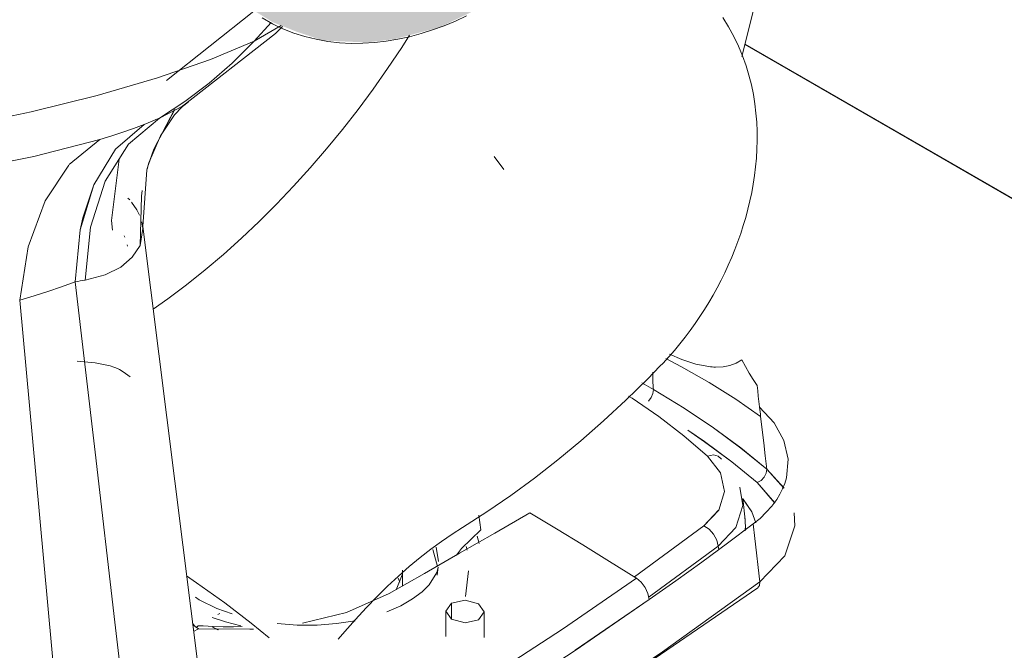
# Model space of a CAD drawing. Header units: metres. Extents: x -5.4 to 6.1, y -8 to 2.6.
# Tile 31 of 81: x 4.705 to 4.964, y -6.708 to -6.542. Entities that reach past the tile are written whole.
import ezdxf

# ---------------------------------------------------------------- set-up
doc = ezdxf.new("R2010")
doc.units = ezdxf.units.M
for name, color, linetype, lineweight in [('A-FLOR', 7, 'Continuous', 5), ('A-FLOR-PATT', 7, 'Continuous', 50), ('A-WALL-PATT', 7, 'Continuous', 5), ('P-SANR-FIXT', 7, 'Continuous', 5)]:
    doc.layers.add(name, color=color, linetype=linetype, lineweight=lineweight)

# ---------------------------------------------------------------- blocks, each defined once
blk = doc.blocks.new('BARRA DE APOIO EM AÇO INOX TIPO ARTICULADA 70cm - 2315_C_060_POL_Aço Inox Polido POL-2811978-ISO_BANHEIRO')
at = {"layer": 'P-SANR-FIXT', "true_color": 0xf4f4f4}
blk.add_hatch(color=7, dxfattribs=at).paths.add_polyline_path([(6.43036, -6.54841), (6.43775, -6.54756), (6.44968, -6.54439), (6.46273, -6.53809), (6.46457, -6.53599), (6.46548, -6.53348), (6.46578, -6.53101), (6.45355, -6.53647), (6.44451, -6.53873), (6.43573, -6.53907), (6.4265, -6.53671), (6.4191, -6.53212), (6.41318, -6.52532), (6.40889, -6.51644), (6.40649, -6.50662), (6.40581, -6.49438), (6.40696, -6.48193), (6.4093, -6.47048), (6.41469, -6.45482), (6.42098, -6.44142), (6.4282, -6.42929), (6.437, -6.41744), (6.44745, -6.40629), (6.45744, -6.39787), (6.46578, -6.39221), (6.46505, -6.38746), (6.46426, -6.3848), (6.46178, -6.38006), (6.4596, -6.37708), (6.45739, -6.37475), (6.4534, -6.37216), (6.45154, -6.37137), (6.44881, -6.3711), (6.44647, -6.37182), (6.43378, -6.38065), (6.42375, -6.38934), (6.41319, -6.40101), (6.40376, -6.41366), (6.39661, -6.42559), (6.39301, -6.43234), (6.38947, -6.4404), (6.38365, -6.45592), (6.37937, -6.47591), (6.37893, -6.48612), (6.37891, -6.49815), (6.38147, -6.51186), (6.38662, -6.52433), (6.38875, -6.52769), (6.39296, -6.53335), (6.39767, -6.53809), (6.40572, -6.54307), (6.41195, -6.54557), (6.41894, -6.54792), (6.43008, -6.5484)])
at = {"layer": 'P-SANR-FIXT'}
blk.add_polyline3d([(6.45664, -6.54143, 0), (6.45369, -6.54279, 0), (6.45072, -6.54403, 0), (6.44772, -6.54513, 0), (6.4447, -6.54609, 0), (6.44167, -6.54691, 0), (6.43862, -6.54758, 0), (6.43555, -6.5481, 0), (6.43248, -6.54845, 0), (6.4294, -6.54864, 0), (6.42633, -6.54866, 0), (6.42326, -6.5485, 0), (6.42022, -6.54815, 0), (6.4172, -6.5476, 0), (6.41422, -6.54687, 0), (6.4113, -6.54594, 0), (6.40845, -6.54481, 0), (6.40567, -6.54349, 0), (6.403, -6.54198, 0)], dxfattribs=at)
blk = doc.blocks.new('BACIA SANITÁRIA ACESSÍVEL COM CAIXA ACOPLADA COM DUPLO ACIONAMENTO - P_115_17_Branco-2802804-ISO_BANHEIRO')
at = {"layer": 'P-SANR-FIXT'}
for p, q in [((6.5288, -6.55208), (6.54431, -6.49109)), ((6.37786, -6.55837), (6.40082, -6.5402)), ((6.40092, -6.54809), (6.40533, -6.54317)), ((6.40533, -6.54317), (6.40092, -6.54809)), ((6.408, -6.54401), (6.40092, -6.54809)), ((6.40092, -6.54809), (6.408, -6.54401)), ((6.37789, -6.55834), (6.37787, -6.55836)), ((6.37415, -6.5691), (6.37513, -6.56868)), ((6.37513, -6.56868), (6.37609, -6.56827)), ((6.36643, -6.57202), (6.36925, -6.57102)), ((6.36925, -6.57102), (6.372, -6.56997)), ((6.372, -6.56997), (6.37313, -6.56951)), ((6.37313, -6.56951), (6.37415, -6.5691)), ((6.36043, -6.57391), (6.36353, -6.57297)), ((6.36353, -6.57297), (6.36643, -6.57202)), ((6.3431, -6.57838), (6.36043, -6.57391)), ((6.36043, -6.57391), (6.3524, -6.58048)), ((6.3524, -6.58048), (6.36043, -6.57391)), ((6.46638, -6.58181), (6.46389, -6.57833)), ((6.37281, -6.58165), (6.37298, -6.58107)), ((6.37298, -6.58107), (6.37282, -6.58164)), ((6.36779, -6.58931), (6.36825, -6.58978)), ((6.36825, -6.58978), (6.3678, -6.58931)), ((6.38989, -6.74171), (6.37165, -6.59675)), ((6.36682, -6.59916), (6.36696, -6.59957)), ((6.36696, -6.59958), (6.36682, -6.59918)), ((6.36757, -6.60153), (6.36769, -6.60194)), ((6.36769, -6.60195), (6.36757, -6.60154)), ((6.50562, -6.63954), (6.50257, -6.63781)), ((6.50257, -6.63781), (6.50562, -6.63954)), ((6.50561, -6.63931), (6.50562, -6.63937)), ((6.50562, -6.63937), (6.50561, -6.63931)), ((6.50704, -6.64666), (6.51365, -6.65172)), ((6.51365, -6.65172), (6.51986, -6.65702)), ((6.51986, -6.65702), (6.52325, -6.66139)), ((6.52325, -6.66139), (6.52432, -6.66634)), ((6.53989, -6.66543), (6.53539, -6.66045)), ((6.5354, -6.66045), (6.5399, -6.66543)), ((6.53751, -6.66932), (6.53289, -6.664)), ((6.53289, -6.664), (6.53753, -6.66935)), ((6.52432, -6.66634), (6.52276, -6.67121)), ((6.52834, -6.66523), (6.52914, -6.67003)), ((6.52974, -6.67373), (6.52909, -6.66816)), ((6.52275, -6.67121), (6.5189, -6.67533)), ((6.52914, -6.67003), (6.52726, -6.67576)), ((6.46037, -6.67636), (6.45981, -6.67252)), ((6.5296, -6.67286), (6.52979, -6.67558)), ((6.50064, -6.68876), (6.5189, -6.67533)), ((6.5189, -6.67533), (6.50064, -6.68876)), ((6.52726, -6.67576), (6.52267, -6.68066)), ((6.52979, -6.67558), (6.52967, -6.67666)), ((6.45991, -6.67998), (6.45939, -6.67802)), ((6.45941, -6.67802), (6.45992, -6.67995)), ((6.52144, -6.67757), (6.52227, -6.6791)), ((6.52227, -6.6791), (6.52267, -6.68066)), ((6.44897, -6.68605), (6.44774, -6.68158)), ((6.44776, -6.6816), (6.44897, -6.68603)), ((6.44867, -6.68097), (6.44924, -6.68469)), ((6.44925, -6.68466), (6.44867, -6.68097)), ((6.45678, -6.68176), (6.45651, -6.68076)), ((6.45651, -6.68077), (6.45679, -6.68177)), ((6.5045, -6.69401), (6.52267, -6.68066)), ((6.52267, -6.68066), (6.5045, -6.69401)), ((6.52267, -6.68066), (6.52277, -6.68158)), ((6.52277, -6.68158), (6.52267, -6.68066)), ((6.53357, -6.69005), (6.54011, -6.68322)), ((6.43979, -6.69113), (6.43979, -6.68695)), ((6.44893, -6.6883), (6.44917, -6.6862)), ((6.45634, -6.69389), (6.45712, -6.68712)), ((6.43969, -6.68824), (6.43816, -6.69218)), ((6.43817, -6.69217), (6.43969, -6.68825)), ((6.43913, -6.69015), (6.43864, -6.68908)), ((6.43865, -6.68909), (6.43914, -6.69016)), ((6.508, -6.70847), (6.53357, -6.69005)), ((6.3855, -6.69411), (6.38644, -6.69475)), ((6.48512, -6.70803), (6.50456, -6.69469)), ((6.45122, -6.69771), (6.45122, -6.70437)), ((6.39141, -6.69866), (6.39187, -6.69839)), ((6.45975, -6.70006), (6.46122, -6.69796)), ((6.46122, -6.70469), (6.46122, -6.69796)), ((6.38498, -6.70311), (6.38629, -6.70235)), ((6.38629, -6.70235), (6.38498, -6.70311)), ((6.38573, -6.70194), (6.38611, -6.70172)), ((6.38611, -6.70157), (6.38752, -6.70163)), ((6.39141, -6.70265), (6.39, -6.70194)), ((6.39006, -6.70196), (6.39151, -6.70268))]:
    blk.add_line(p, q, dxfattribs=at)
for points in [[(6.52382, -6.54185, 0), (6.52538, -6.54435, 0), (6.52677, -6.54688, 0), (6.52799, -6.54942, 0), (6.52904, -6.55197, 0), (6.52995, -6.55452, 0), (6.53071, -6.55705, 0), (6.53135, -6.55956, 0), (6.53186, -6.56206, 0), (6.53225, -6.56452, 0), (6.53255, -6.56697, 0), (6.53274, -6.56938, 0), (6.53284, -6.57177, 0), (6.53286, -6.57414, 0), (6.5328, -6.57648, 0), (6.53266, -6.57879, 0), (6.53245, -6.58108, 0), (6.53217, -6.58335, 0), (6.53182, -6.58559, 0), (6.53142, -6.58782, 0), (6.53095, -6.59002, 0), (6.53043, -6.5922, 0), (6.52985, -6.59435, 0), (6.52921, -6.59649, 0), (6.52853, -6.59861, 0), (6.52779, -6.6007, 0), (6.527, -6.60278, 0), (6.52617, -6.60483, 0), (6.52528, -6.60686, 0), (6.52435, -6.60887, 0), (6.52337, -6.61086, 0), (6.52235, -6.61282, 0), (6.52128, -6.61476, 0), (6.52017, -6.61667, 0), (6.51901, -6.61856, 0), (6.51781, -6.62041, 0), (6.51656, -6.62225, 0), (6.51528, -6.62405, 0), (6.51395, -6.62582, 0), (6.51257, -6.62756, 0), (6.51116, -6.62927, 0), (6.5097, -6.63095, 0), (6.50819, -6.63259, 0), (6.50736, -6.63346, 0)], [(6.38212, -6.56514, 0), (6.40651, -6.54605, 0), (6.40834, -6.54426, 0)], [(6.37438, -6.61847, 0), (6.37822, -6.61577, 0), (6.38317, -6.61204, 0), (6.38806, -6.60814, 0), (6.39287, -6.60406, 0), (6.39759, -6.59982, 0), (6.40224, -6.59543, 0), (6.40679, -6.59088, 0), (6.41126, -6.58618, 0), (6.41563, -6.58134, 0), (6.4199, -6.57637, 0), (6.42407, -6.57127, 0), (6.42814, -6.56605, 0), (6.43209, -6.56072, 0), (6.43592, -6.55528, 0), (6.43964, -6.54974, 0), (6.44169, -6.54652, 0)], [(6.40092, -6.54809, 0), (6.38943, -6.55293, 0), (6.37555, -6.5577, 0), (6.3597, -6.56233, 0), (6.34236, -6.56664, 0), (6.32403, -6.57045, 0), (6.30522, -6.57355, 0), (6.28643, -6.57572, 0), (6.26809, -6.57673, 0)], [(6.26809, -6.57673, 0), (6.28643, -6.57572, 0), (6.30522, -6.57355, 0), (6.32403, -6.57045, 0), (6.34236, -6.56664, 0), (6.3597, -6.56233, 0), (6.37555, -6.5577, 0), (6.38943, -6.55293, 0), (6.40092, -6.54809, 0)], [(6.37609, -6.56827, 0), (6.38268, -6.56394, 0), (6.38911, -6.55907, 0), (6.39513, -6.55383, 0), (6.40092, -6.54809, 0)], [(6.40092, -6.54809, 0), (6.39513, -6.55383, 0), (6.38911, -6.55907, 0), (6.38268, -6.56394, 0), (6.37609, -6.56827, 0)], [(6.37309, -6.5807, 0), (6.37457, -6.57646, 0), (6.38004, -6.56606, 0)], [(6.38005, -6.56606, 0), (6.37457, -6.57646, 0), (6.3731, -6.58068, 0)], [(6.37329, -6.58004, 0), (6.37632, -6.57291, 0), (6.38002, -6.56739, 0), (6.38193, -6.56537, 0), (6.3825, -6.56488, 0)], [(6.38362, -6.56413, 0), (6.38241, -6.56495, 0), (6.37609, -6.56827, 0)], [(6.37609, -6.56827, 0), (6.38242, -6.56495, 0), (6.38362, -6.56413, 0)], [(6.3825, -6.56488, 0), (6.38231, -6.56501, 0), (6.38212, -6.56513, 0)], [(6.35653, -6.61084, 0), (6.35794, -6.59694, 0), (6.36182, -6.58485, 0), (6.36796, -6.57514, 0), (6.37609, -6.56827, 0)], [(6.37609, -6.56827, 0), (6.36796, -6.57514, 0), (6.36182, -6.58485, 0), (6.35794, -6.59694, 0), (6.35653, -6.61084, 0)], [(6.37609, -6.56827, 0), (6.37513, -6.56868, 0), (6.37415, -6.5691, 0), (6.37313, -6.56951, 0), (6.372, -6.56997, 0)], [(6.372, -6.56997, 0), (6.3645, -6.57645, 0), (6.35883, -6.58581, 0), (6.35527, -6.5976, 0), (6.35397, -6.61127, 0)], [(6.35595, -6.59445, 0), (6.35883, -6.58581, 0), (6.3645, -6.57645, 0), (6.372, -6.56997, 0)], [(6.372, -6.56997, 0), (6.36925, -6.57102, 0), (6.36643, -6.57202, 0), (6.36353, -6.57297, 0), (6.36043, -6.57391, 0)], [(6.36043, -6.57391, 0), (6.3431, -6.57838, 0), (6.32255, -6.58248, 0), (6.30011, -6.58567, 0), (6.27753, -6.58725, 0)], [(6.30011, -6.58567, 0), (6.32255, -6.58248, 0), (6.3431, -6.57838, 0)], [(6.35226, -6.58064, 0), (6.34603, -6.59002, 0), (6.34163, -6.60208, 0), (6.33939, -6.61608, 0)], [(6.33939, -6.61608, 0), (6.34162, -6.60208, 0), (6.34603, -6.59002, 0), (6.35226, -6.58064, 0)], [(6.3655, -6.57904, 0), (6.36347, -6.59513, 0), (6.36371, -6.59775, 0)], [(6.37165, -6.59674, 0), (6.37276, -6.58189, 0), (6.37331, -6.58001, 0)], [(6.37154, -6.58732, 0), (6.3713, -6.58881, 0), (6.37096, -6.60174, 0)], [(6.37096, -6.60174, 0), (6.3713, -6.58881, 0), (6.37153, -6.58733, 0)], [(6.36872, -6.59032, 0), (6.37015, -6.59238, 0), (6.37086, -6.5938, 0)], [(6.37086, -6.59381, 0), (6.37015, -6.59238, 0), (6.36872, -6.59032, 0)], [(6.35397, -6.61127, 0), (6.35527, -6.5976, 0), (6.35595, -6.59445, 0)], [(6.37142, -6.59554, 0), (6.3717, -6.59727, 0), (6.37096, -6.60174, 0)], [(6.37096, -6.60174, 0), (6.3717, -6.59726, 0), (6.37143, -6.59554, 0)], [(6.37096, -6.60174, 0), (6.36893, -6.60484, 0), (6.36589, -6.6074, 0), (6.36183, -6.60941, 0), (6.35653, -6.61083, 0)], [(6.35653, -6.61084, 0), (6.36183, -6.60942, 0), (6.36589, -6.6074, 0), (6.36893, -6.60484, 0), (6.37096, -6.60174, 0)], [(6.35397, -6.61127, 0), (6.35037, -6.61262, 0), (6.34677, -6.61385, 0), (6.34317, -6.61499, 0), (6.33939, -6.61608, 0)], [(6.33939, -6.61608, 0), (6.34317, -6.61499, 0), (6.34677, -6.61385, 0), (6.35037, -6.61262, 0), (6.35397, -6.61127, 0)], [(6.35653, -6.61083, 0), (6.35591, -6.61094, 0), (6.35529, -6.61105, 0), (6.35466, -6.61116, 0), (6.35397, -6.61127, 0)], [(6.35397, -6.61127, 0), (6.35466, -6.61116, 0), (6.35529, -6.61105, 0), (6.35591, -6.61094, 0), (6.35653, -6.61084, 0)], [(6.37477, -6.79005, 0), (6.36957, -6.74536, 0), (6.36437, -6.70066, 0), (6.35917, -6.65597, 0), (6.35397, -6.61127, 0)], [(6.35397, -6.61127, 0), (6.35917, -6.65597, 0), (6.36437, -6.70066, 0), (6.36957, -6.74536, 0), (6.37478, -6.79005, 0)], [(6.3563, -6.79938, 0), (6.35207, -6.75356, 0), (6.34785, -6.70773, 0), (6.34362, -6.6619, 0), (6.33939, -6.61608, 0)], [(6.33939, -6.61608, 0), (6.34362, -6.6619, 0), (6.34785, -6.70773, 0), (6.35207, -6.75356, 0), (6.3563, -6.79938, 0)], [(6.5099, -6.63031, 0), (6.51307, -6.63168, 0), (6.51673, -6.63288, 0), (6.52015, -6.63354, 0)], [(6.36836, -6.63624, 0), (6.36655, -6.63488, 0), (6.36558, -6.63433, 0), (6.3646, -6.63388, 0), (6.36409, -6.63368, 0), (6.36315, -6.63337, 0), (6.35916, -6.63254, 0), (6.35444, -6.63211, 0)], [(6.53377, -6.64665, 0), (6.52723, -6.64205, 0), (6.52027, -6.63767, 0), (6.51297, -6.63356, 0), (6.50886, -6.63144, 0)], [(6.50886, -6.63144, 0), (6.51297, -6.63356, 0), (6.52027, -6.63767, 0), (6.52723, -6.64205, 0), (6.53377, -6.64665, 0)], [(6.52197, -6.63367, 0), (6.52392, -6.63357, 0), (6.52571, -6.63321, 0), (6.52734, -6.63259, 0), (6.5288, -6.63174, 0)], [(6.5288, -6.63174, 0), (6.52978, -6.6335, 0), (6.53079, -6.63522, 0), (6.53181, -6.63689, 0), (6.53284, -6.63852, 0)], [(6.45558, -6.67577, 0), (6.46193, -6.6717, 0), (6.46822, -6.66738, 0), (6.47442, -6.66282, 0), (6.48055, -6.65804, 0), (6.4866, -6.65302, 0), (6.49255, -6.64779, 0), (6.49841, -6.64236, 0), (6.50417, -6.63672, 0), (6.50736, -6.63346, 0)], [(6.50545, -6.63499, 0), (6.50552, -6.6369, 0), (6.50561, -6.63931, 0)], [(6.50561, -6.63931, 0), (6.50552, -6.6369, 0), (6.50545, -6.63499, 0)], [(6.52015, -6.63354, 0), (6.5206, -6.63359, 0), (6.52105, -6.63362, 0), (6.5215, -6.63365, 0), (6.52197, -6.63367, 0)], [(6.50562, -6.63954, 0), (6.50548, -6.64059, 0), (6.50503, -6.64168, 0), (6.50433, -6.64264, 0)], [(6.50433, -6.64264, 0), (6.50503, -6.64168, 0), (6.50548, -6.64059, 0), (6.50562, -6.63954, 0)], [(6.50562, -6.63943, 0), (6.50562, -6.63949, 0), (6.50562, -6.63954, 0)], [(6.50562, -6.63954, 0), (6.50562, -6.63949, 0), (6.50562, -6.63943, 0)], [(6.53538, -6.66044, 0), (6.52861, -6.65491, 0), (6.52138, -6.64957, 0), (6.51371, -6.64445, 0), (6.50562, -6.63954, 0)], [(6.50562, -6.63954, 0), (6.51371, -6.64445, 0), (6.52138, -6.64957, 0), (6.5286, -6.6549, 0), (6.53538, -6.66044, 0)], [(6.53284, -6.63852, 0), (6.533, -6.63992, 0), (6.53316, -6.64132, 0), (6.53332, -6.64273, 0), (6.53348, -6.64413, 0)], [(6.51986, -6.65702, 0), (6.51365, -6.65172, 0), (6.50704, -6.64666, 0), (6.50004, -6.64186, 0), (6.49911, -6.64126, 0)], [(6.49911, -6.64126, 0), (6.50005, -6.64186, 0), (6.50704, -6.64666, 0)], [(6.53348, -6.64413, 0), (6.53355, -6.64476, 0), (6.53363, -6.64539, 0), (6.5337, -6.64602, 0), (6.53377, -6.64665, 0)], [(6.53348, -6.64416, 0), (6.5373, -6.64832, 0), (6.53985, -6.65292, 0), (6.54095, -6.6578, 0), (6.54051, -6.66273, 0)], [(6.53377, -6.64665, 0), (6.5337, -6.64602, 0), (6.53363, -6.6454, 0), (6.53356, -6.64478, 0), (6.53348, -6.64416, 0)], [(6.53377, -6.64665, 0), (6.53418, -6.65009, 0), (6.53458, -6.65354, 0), (6.53498, -6.65699, 0), (6.53538, -6.66044, 0)], [(6.53539, -6.66045, 0), (6.53499, -6.657, 0), (6.53458, -6.65355, 0), (6.53418, -6.6501, 0), (6.53377, -6.64665, 0)], [(6.53289, -6.664, 0), (6.5262, -6.65852, 0), (6.51906, -6.65324, 0), (6.51468, -6.65025, 0)], [(6.51468, -6.65025, 0), (6.51907, -6.65325, 0), (6.52621, -6.65853, 0), (6.53289, -6.664, 0)], [(6.5189, -6.67533, 0), (6.52276, -6.67121, 0), (6.52432, -6.66634, 0), (6.52326, -6.66139, 0), (6.51986, -6.65702, 0)], [(6.52354, -6.65788, 0), (6.52266, -6.65702, 0), (6.52137, -6.65672, 0), (6.51986, -6.65702, 0)], [(6.51986, -6.65702, 0), (6.52137, -6.65672, 0), (6.52266, -6.65702, 0), (6.52354, -6.65788, 0)], [(6.53538, -6.66044, 0), (6.53523, -6.66148, 0), (6.5347, -6.66253, 0), (6.53388, -6.66341, 0), (6.53289, -6.664, 0)], [(6.53289, -6.664, 0), (6.53388, -6.66341, 0), (6.53471, -6.66253, 0), (6.53524, -6.66149, 0), (6.5354, -6.66045, 0)], [(6.54051, -6.66273, 0), (6.54008, -6.66419, 0), (6.53951, -6.66562, 0), (6.53881, -6.66703, 0), (6.53799, -6.66841, 0)], [(6.52267, -6.68066, 0), (6.52726, -6.67576, 0), (6.52914, -6.67003, 0), (6.52834, -6.66523, 0)], [(6.52911, -6.66828, 0), (6.53144, -6.67168, 0), (6.5325, -6.67459, 0)], [(6.53248, -6.67459, 0), (6.53144, -6.67168, 0), (6.52916, -6.66832, 0)], [(6.53799, -6.66841, 0), (6.53672, -6.67014, 0), (6.53525, -6.6718, 0), (6.53361, -6.67338, 0), (6.5318, -6.67486, 0)], [(6.47323, -6.67191, 0), (6.46403, -6.67724, 0), (6.45481, -6.68255, 0), (6.44556, -6.68785, 0), (6.43628, -6.69312, 0)], [(6.50107, -6.68904, 0), (6.49411, -6.68468, 0), (6.48715, -6.68036, 0), (6.48019, -6.67611, 0), (6.47323, -6.67191, 0)], [(6.54258, -6.67189, 0), (6.54278, -6.67538, 0), (6.54011, -6.68322, 0), (6.53357, -6.69005, 0)], [(6.54011, -6.68322, 0), (6.54278, -6.67537, 0), (6.54258, -6.67191, 0)], [(6.52966, -6.67666, 0), (6.52979, -6.67558, 0), (6.5296, -6.67287, 0)], [(6.45558, -6.67577, 0), (6.45285, -6.67752, 0), (6.45007, -6.67943, 0), (6.44727, -6.68149, 0), (6.44444, -6.6837, 0), (6.44159, -6.68606, 0), (6.43874, -6.68857, 0), (6.43589, -6.69121, 0), (6.43305, -6.69399, 0), (6.43024, -6.69689, 0), (6.42745, -6.69992, 0), (6.42469, -6.70307, 0), (6.42298, -6.70513, 0)], [(6.454, -6.68302, 0), (6.45526, -6.68128, 0), (6.46037, -6.67636, 0)], [(6.5318, -6.67486, 0), (6.5251, -6.67987, 0), (6.51832, -6.68485, 0), (6.51148, -6.68979, 0), (6.50456, -6.6947, 0)], [(6.52267, -6.68066, 0), (6.52228, -6.6791, 0), (6.52144, -6.67757, 0), (6.52027, -6.67626, 0), (6.5189, -6.67533, 0)], [(6.5189, -6.67533, 0), (6.52027, -6.67626, 0), (6.52144, -6.67757, 0)], [(6.5318, -6.67486, 0), (6.53224, -6.67866, 0), (6.53268, -6.68245, 0), (6.53313, -6.68625, 0), (6.53357, -6.69005, 0)], [(6.53357, -6.69005, 0), (6.53313, -6.68625, 0), (6.53268, -6.68245, 0), (6.53224, -6.67866, 0), (6.5318, -6.67486, 0)], [(6.43567, -6.69792, 0), (6.43934, -6.69632, 0), (6.44245, -6.69454, 0), (6.44495, -6.69268, 0), (6.44683, -6.69083, 0), (6.44884, -6.68756, 0), (6.44916, -6.68621, 0)], [(6.40482, -6.70476, 0), (6.40015, -6.70092, 0), (6.39321, -6.6956, 0), (6.38577, -6.6903, 0), (6.38312, -6.6885, 0)], [(6.5012, -6.68913, 0), (6.48176, -6.70248, 0), (6.46179, -6.71555, 0), (6.44132, -6.72831, 0), (6.42037, -6.74073, 0)], [(6.53357, -6.69005, 0), (6.508, -6.70847, 0), (6.48142, -6.72646, 0), (6.45388, -6.74396, 0), (6.42546, -6.76094, 0)], [(6.46179, -6.71555, 0), (6.48176, -6.70248, 0), (6.5012, -6.68913, 0)], [(6.5012, -6.68913, 0), (6.50117, -6.68911, 0), (6.50113, -6.68909, 0), (6.5011, -6.68906, 0), (6.50107, -6.68904, 0)], [(6.50456, -6.69469, 0), (6.50421, -6.69311, 0), (6.50347, -6.69154, 0), (6.50242, -6.69015, 0), (6.5012, -6.68913, 0)], [(6.53357, -6.69005, 0), (6.53346, -6.69101, 0), (6.53297, -6.69167, 0)], [(6.53297, -6.69167, 0), (6.53346, -6.69101, 0), (6.53357, -6.69005, 0)], [(6.533, -6.69165, 0), (6.4647, -6.73845, 0), (6.42484, -6.76256, 0)], [(6.39513, -6.69841, 0), (6.39107, -6.69702, 0), (6.38644, -6.69475, 0)], [(6.43628, -6.69312, 0), (6.42514, -6.69807, 0), (6.4136, -6.70088, 0)], [(6.50456, -6.6947, 0), (6.48512, -6.70804, 0), (6.46515, -6.72109, 0), (6.44468, -6.73385, 0), (6.42375, -6.74627, 0)], [(6.46122, -6.69796, 0), (6.45975, -6.69579, 0), (6.45622, -6.69482, 0), (6.45268, -6.69562, 0)], [(6.45268, -6.69562, 0), (6.45622, -6.69482, 0), (6.45975, -6.69579, 0), (6.46122, -6.69796, 0), (6.45975, -6.70006, 0)], [(6.45268, -6.69562, 0), (6.45122, -6.69771, 0), (6.45268, -6.69987, 0), (6.45622, -6.70085, 0), (6.45975, -6.70006, 0)], [(6.45975, -6.70006, 0), (6.45622, -6.70085, 0), (6.45268, -6.69987, 0), (6.45122, -6.69771, 0), (6.45268, -6.69562, 0)], [(6.45268, -6.69562, 0), (6.45268, -6.69827, 0), (6.45268, -6.69987, 0)], [(6.45268, -6.69987, 0), (6.45268, -6.69827, 0), (6.45268, -6.69562, 0)], [(6.39737, -6.70156, 0), (6.39338, -6.70051, 0), (6.38988, -6.69938, 0)], [(6.38988, -6.69938, 0), (6.39338, -6.70052, 0), (6.39737, -6.70156, 0)], [(6.4274, -6.70025, 0), (6.42253, -6.70101, 0), (6.41742, -6.7014, 0), (6.41216, -6.7014, 0), (6.40692, -6.70099, 0)], [(6.38629, -6.70235, 0), (6.38546, -6.70174, 0), (6.38471, -6.70098, 0)], [(6.40073, -6.70244, 0), (6.39972, -6.7025, 0), (6.38629, -6.70235, 0)], [(6.38752, -6.70163, 0), (6.39016, -6.70181, 0), (6.39281, -6.70187, 0), (6.39545, -6.70184, 0), (6.39772, -6.70175, 0)]]:
    blk.add_polyline3d(points, dxfattribs=at)

msp = doc.modelspace()

# ---------------------------------------------------------------- hatches: boundary and pattern name
at = {"layer": 'A-FLOR-PATT', "lineweight": 5, "true_color": 0x787878}
h = msp.add_hatch(dxfattribs=at)
h.set_pattern_fill('FP_11', color=8, style=0, pattern_type=2)
h.set_pattern_definition([(330, (4.39887, -7.078), (0.42426, 0.244945), []), (30, (4.39887, -7.078), (-0.42426, 0.244945), [])])
h.paths.add_polyline_path([(4.83865, -7.80285), (5.95296, -7.15951), (4.89546, -6.54896), (4.89466, -6.55208), (4.89554, -6.5551), (4.89761, -6.56291), (4.89866, -6.57301), (4.8982, -6.58098), (4.89495, -6.5965), (4.89453, -6.59808), (4.89147, -6.60586), (4.88698, -6.61469), (4.88144, -6.62339), (4.877, -6.6289), (4.87586, -6.63031), (4.87972, -6.63194), (4.8828, -6.63292), (4.88815, -6.63365), (4.89179, -6.63313), (4.89467, -6.63174), (4.89887, -6.63992), (4.89964, -6.64448), (4.90317, -6.64832), (4.90586, -6.65355), (4.90695, -6.65925), (4.90836, -6.67797), (4.90634, -6.68336), (4.90299, -6.6878), (4.90087, -6.68993), (4.8969, -6.69307), (4.86674, -6.71456), (4.84379, -6.72996), (4.81943, -6.74539), (4.79183, -6.76189), (4.74791, -6.78745), (4.72664, -6.79845), (4.71491, -6.80389), (4.7051, -6.80734), (4.69742, -6.80943), (4.68484, -6.81173), (4.67623, -6.81269), (4.664, -6.8132), (4.65331, -6.81288), (4.64489, -6.81212), (4.62978, -6.80943), (4.61867, -6.80618), (4.60669, -6.80148), (4.60221, -6.79914), (4.59742, -6.79633), (4.59116, -6.79194), (4.58438, -6.78578), (4.57979, -6.7801), (4.57796, -6.77711), (4.57541, -6.77194), (4.57432, -6.76843), (4.57322, -6.7627), (4.5731, -6.76106), (4.57422, -6.74721), (4.57708, -6.71591), (4.59112, -6.57524), (4.59111, -6.57471), (4.59031, -6.57439), (4.59001, -6.57402), (4.56992, -6.56117), (4.55133, -6.54763), (4.54268, -6.53994), (4.53397, -6.53117), (4.52642, -6.52249), (4.51576, -6.50881), (4.50981, -6.4998), (4.49693, -6.47789), (4.49044, -6.46422), (4.48587, -6.45265), (4.48064, -6.43556), (4.48008, -6.43151), (4.47977, -6.42843), (4.47974, -6.41628), (4.48089, -6.40632), (4.48378, -6.39517), (4.48603, -6.38901), (4.4893, -6.3816), (4.49229, -6.37607), (4.49859, -6.36629), (4.50269, -6.36085), (4.51074, -6.3517), (4.51826, -6.34438), (4.52474, -6.33881), (4.52727, -6.33639), (4.05196, -6.06196), (3.79991, -6.20748), (3.78581, -6.2131), (3.77314, -6.21525), (3.75878, -6.21521), (3.74682, -6.21365), (2.91644, -6.69307), (4.38653, -7.54183)])
h.paths.add_polyline_path([(5.06313, -6.8341), (5.06109, -6.8334), (4.97792, -6.78538), (4.97733, -6.78457), (4.97761, -6.78154), (4.97833, -6.78056), (4.97836, -6.78037), (5.0624, -6.73185), (5.06313, -6.73211), (5.0643, -6.73211), (5.14819, -6.78086), (5.14892, -6.78261), (5.14892, -6.78457), (5.14819, -6.78547), (5.06413, -6.83386)])
h.paths.add_polyline_path([(4.64654, -6.81072), (4.64041, -6.80993), (4.64559, -6.81065)])
h.paths.add_polyline_path([(4.69319, -6.80891), (4.71, -6.80429), (4.70602, -6.80556), (4.69392, -6.80872)])
h.paths.add_polyline_path([(4.62607, -6.80705), (4.61086, -6.80193), (4.61471, -6.80342), (4.62463, -6.80659)])
h.paths.add_polyline_path([(5.06313, -6.79925), (5.07089, -6.79871), (5.07821, -6.79711), (5.08381, -6.79488), (5.08111, -6.79332), (5.0696, -6.79673), (5.05665, -6.79673), (5.04515, -6.79332), (5.04244, -6.79488), (5.04804, -6.79711), (5.05738, -6.79885), (5.06136, -6.79913)])
h.paths.add_polyline_path([(5.06313, -6.79463), (5.07157, -6.79376), (5.07808, -6.79157), (5.07543, -6.79004), (5.0696, -6.79192), (5.06313, -6.79256), (5.05653, -6.79189), (5.05082, -6.79004), (5.04817, -6.79157), (5.05468, -6.79376), (5.06229, -6.79454)])
h.paths.add_polyline_path([(5.08748, -6.79291), (5.09191, -6.78919), (5.09468, -6.78497), (5.0954, -6.78023), (5.09468, -6.77682), (5.09191, -6.77259), (5.08748, -6.76888), (5.08465, -6.77091), (5.08985, -6.77675), (5.08957, -6.78536), (5.08465, -6.79128), (5.08689, -6.79257)])
h.paths.add_polyline_path([(5.03877, -6.79291), (5.0416, -6.79088), (5.0364, -6.78504), (5.0364, -6.77675), (5.0416, -6.77051), (5.03877, -6.76888), (5.03434, -6.77259), (5.03154, -6.77694), (5.03085, -6.78154), (5.03157, -6.78497), (5.03434, -6.78919), (5.0364, -6.79092)])
h.paths.add_polyline_path([(4.7406, -6.7904), (4.74065, -6.79005), (4.74064, -6.79005)])
h.paths.add_polyline_path([(5.06313, -6.79001), (5.0718, -6.78794), (5.06972, -6.78674), (5.06313, -6.78794), (5.05653, -6.78674), (5.05401, -6.7882), (5.06136, -6.78966)])
h.paths.add_polyline_path([(5.08181, -6.78964), (5.08612, -6.78536), (5.08737, -6.78049), (5.08612, -6.77643), (5.0815, -6.77233), (5.07876, -6.77391), (5.08165, -6.77722), (5.08263, -6.7813), (5.08099, -6.7856), (5.07898, -6.788), (5.0815, -6.78946)])
h.paths.add_polyline_path([(5.04445, -6.78964), (5.04727, -6.78766), (5.04475, -6.78507), (5.04363, -6.78049), (5.04475, -6.77672), (5.04749, -6.77391), (5.04445, -6.77215), (5.04003, -6.77675), (5.03888, -6.7813), (5.04013, -6.78536), (5.04238, -6.78759)])
h.paths.add_polyline_path([(5.07612, -6.78636), (5.07938, -6.78089), (5.07612, -6.77543), (5.07299, -6.7775), (5.07463, -6.78049), (5.07451, -6.78151), (5.07289, -6.78449), (5.07543, -6.78595)])
h.paths.add_polyline_path([(5.05013, -6.78636), (5.05324, -6.78425), (5.05163, -6.7813), (5.05163, -6.78049), (5.05336, -6.7773), (5.05013, -6.77543), (5.04687, -6.78089), (5.0489, -6.78429)])
h.paths.add_polyline_path([(5.12646, -6.78132), (5.12646, -6.78102), (5.12646, -6.7813)])
h.paths.add_polyline_path([(5.06972, -6.77505), (5.07224, -6.77359), (5.06313, -6.77178), (5.05437, -6.7738), (5.05653, -6.77505), (5.06329, -6.77388), (5.06736, -6.77462)])
h.paths.add_polyline_path([(4.73872, -6.77357), (4.73874, -6.77355), (4.73861, -6.77264)])
h.paths.add_polyline_path([(5.05082, -6.77175), (5.05665, -6.76987), (5.06329, -6.76924), (5.06972, -6.7699), (5.07543, -6.77175), (5.07808, -6.77022), (5.07021, -6.76788), (5.06264, -6.76721), (5.05335, -6.76847), (5.04817, -6.77022), (5.05013, -6.77135)])
h.paths.add_polyline_path([(5.08111, -6.76847), (5.08381, -6.76691), (5.07821, -6.76468), (5.07089, -6.76308), (5.06086, -6.7627), (5.05316, -6.76356), (5.04711, -6.76505), (5.04244, -6.76691), (5.04515, -6.76847), (5.05665, -6.76505), (5.0696, -6.76505), (5.07972, -6.76806)])
h.paths.add_polyline_path([(4.79826, -6.69485), (4.80387, -6.69215), (4.8044, -6.68982), (4.80416, -6.68914), (4.79985, -6.69312), (4.79869, -6.69438)])
h.paths.add_polyline_path([(4.88853, -6.68066), (4.8879, -6.67866), (4.88814, -6.67911)])
h.paths.add_polyline_path([(4.88614, -6.67626), (4.88614, -6.67626), (4.88613, -6.67626)])
h.paths.add_polyline_path([(4.88504, -6.67504), (4.88863, -6.67121), (4.89005, -6.66569), (4.89009, -6.66663), (4.88862, -6.67121), (4.88547, -6.67458)])
h.paths.add_polyline_path([(4.89876, -6.664), (4.90058, -6.66253), (4.90126, -6.66044), (4.90109, -6.66149), (4.89974, -6.66341)])
h.paths.add_polyline_path([(4.89794, -6.67463), (4.90153, -6.67134), (4.90312, -6.6694), (4.89804, -6.66341), (4.88642, -6.65435), (4.88293, -6.65218), (4.8907, -6.65928), (4.8928, -6.66204), (4.89402, -6.66491), (4.89501, -6.66883), (4.89741, -6.67214), (4.89767, -6.67338)])
h.paths.add_polyline_path([(4.8931, -6.64205), (4.8848, -6.63692), (4.89212, -6.64143), (4.8931, -6.64205)])
h.paths.add_polyline_path([(4.87286, -6.64038), (4.87042, -6.6389), (4.8715, -6.63955), (4.8728, -6.64034)])
h.paths.add_polyline_path([(4.27824, -6.36461), (4.2762, -6.36392), (4.19303, -6.3159), (4.19245, -6.31508), (4.19272, -6.31206), (4.19345, -6.31107), (4.19347, -6.31089), (4.27751, -6.26237), (4.27825, -6.26262), (4.27941, -6.26262), (4.3633, -6.31138), (4.36403, -6.31312), (4.36403, -6.31508), (4.3633, -6.31598), (4.27924, -6.36438), (4.27825, -6.36461)])
h.paths.add_polyline_path([(4.27824, -6.32976), (4.286, -6.32922), (4.29332, -6.32762), (4.29892, -6.32539), (4.29622, -6.32383), (4.28471, -6.32725), (4.27177, -6.32725), (4.26026, -6.32383), (4.25755, -6.32539), (4.26316, -6.32762), (4.27249, -6.32936), (4.27724, -6.32969)])
h.paths.add_polyline_path([(4.27824, -6.32515), (4.28668, -6.32428), (4.2932, -6.32209), (4.29054, -6.32055), (4.28471, -6.32243), (4.27682, -6.32293), (4.2712, -6.32226), (4.26594, -6.32055), (4.26328, -6.32209), (4.26979, -6.32428), (4.27724, -6.32504)])
h.paths.add_polyline_path([(4.25389, -6.32343), (4.25671, -6.32139), (4.25151, -6.31555), (4.25151, -6.30726), (4.25671, -6.30102), (4.25389, -6.29939), (4.24945, -6.30311), (4.24665, -6.30745), (4.24596, -6.31206), (4.24668, -6.31548), (4.24945, -6.31971), (4.25151, -6.32143)])
h.paths.add_polyline_path([(4.30259, -6.32343), (4.30703, -6.31971), (4.3098, -6.31548), (4.31057, -6.311), (4.3098, -6.30733), (4.30703, -6.30311), (4.30259, -6.29939), (4.29976, -6.30142), (4.30497, -6.30733), (4.30468, -6.31587), (4.29976, -6.32179), (4.30201, -6.32309)])
h.paths.add_polyline_path([(4.27824, -6.32053), (4.28691, -6.31846), (4.28483, -6.31726), (4.27824, -6.31846), (4.27164, -6.31726), (4.26912, -6.31871), (4.27724, -6.32033)])
h.paths.add_polyline_path([(4.25956, -6.32015), (4.26239, -6.31818), (4.25986, -6.31559), (4.25874, -6.311), (4.25986, -6.30723), (4.2626, -6.30442), (4.25956, -6.30266), (4.25514, -6.30726), (4.25399, -6.31182), (4.25524, -6.31587), (4.25769, -6.3183)])
h.paths.add_polyline_path([(4.29692, -6.32015), (4.30124, -6.31587), (4.30249, -6.311), (4.30124, -6.30694), (4.29692, -6.30266), (4.29388, -6.30442), (4.29661, -6.30723), (4.29771, -6.3119), (4.2961, -6.31611), (4.29409, -6.31852), (4.29661, -6.31998)])
h.paths.add_polyline_path([(4.26524, -6.31687), (4.26835, -6.31477), (4.26674, -6.31182), (4.26674, -6.311), (4.26848, -6.30781), (4.26524, -6.30595), (4.26198, -6.31141), (4.26401, -6.31481)])
h.paths.add_polyline_path([(4.29123, -6.31687), (4.29449, -6.31141), (4.29123, -6.30595), (4.2881, -6.30801), (4.28974, -6.311), (4.28963, -6.31202), (4.288, -6.315), (4.29054, -6.31647)])
h.paths.add_polyline_path([(4.34157, -6.31184), (4.34157, -6.31154), (4.34157, -6.31182)])
h.paths.add_polyline_path([(4.28483, -6.30556), (4.28735, -6.3041), (4.27824, -6.30229), (4.26948, -6.30431), (4.27164, -6.30556), (4.27825, -6.30436), (4.28248, -6.30513)])
h.paths.add_polyline_path([(4.26594, -6.30226), (4.27177, -6.30039), (4.27924, -6.29984), (4.28476, -6.30039), (4.29054, -6.30226), (4.29287, -6.30062), (4.28668, -6.29854), (4.27775, -6.29772), (4.26846, -6.29899), (4.26328, -6.30073), (4.26521, -6.30185)])
h.paths.add_polyline_path([(4.26026, -6.29899), (4.27177, -6.29557), (4.28471, -6.29557), (4.29622, -6.29899), (4.29892, -6.29742), (4.29332, -6.2952), (4.286, -6.2936), (4.27597, -6.29321), (4.26827, -6.29408), (4.26222, -6.29557), (4.25755, -6.29742), (4.25956, -6.29858)])
at = {"layer": 'A-WALL-PATT', "true_color": 0x808080}
h = msp.add_hatch(dxfattribs=at)
h.set_pattern_fill('FP_22', color=8, style=0, pattern_type=2)
h.set_pattern_definition([(330, (3.97387, -6.017), (3e-06, 0.244945), []), (90, (3.97387, -6.017), (-0.28284, 0.1633), [])])
h.paths.add_polyline_path([(5.95296, -7.15951), (5.95296, -6.52264), (5.88337, -6.56281), (5.88337, -6.72741), (5.87663, -6.72586), (5.85896, -6.71565), (5.85896, -6.64128), (5.80321, -6.6091), (5.63476, -6.70635), (5.43845, -6.59323), (5.42648, -6.58703), (5.40808, -6.57548), (5.08604, -6.38955), (4.91018, -6.49109), (4.89554, -6.54901), (5.93698, -7.15028)])
h.paths.add_polyline_path([(5.85896, -6.61819), (5.85896, -6.57691), (5.82321, -6.59755), (5.8529, -6.61469)])
h.paths.add_polyline_path([(4.9212, -6.44777), (5.08814, -6.35139), (5.08814, -6.24953), (5.06505, -6.26286), (5.06256, -6.28706), (5.06193, -6.28937), (5.06009, -6.29307), (5.057, -6.29713), (5.0533, -6.30025), (5.04765, -6.30374), (4.99361, -6.33459), (4.98652, -6.33673), (4.98208, -6.33757), (4.97766, -6.33788), (4.97169, -6.33781), (4.96569, -6.33702), (4.96311, -6.33625), (4.95611, -6.33435), (4.95538, -6.33522), (4.95538, -6.34678), (4.94538, -6.35272), (4.92232, -6.44336)])
h.paths.add_polyline_path([(4.26861, -5.03346), (4.26959, -5.03346), (4.26911, -5.03343)])
h.paths.add_polyline_path([(5.95296, -6.42466), (5.95296, -5.68981), (4.37321, -4.77775), (4.37321, -5.31973), (4.3794, -5.3207), (4.38922, -5.32637), (4.39845, -5.33558), (4.40597, -5.34722), (4.41088, -5.35988), (4.41259, -5.37203), (4.41088, -5.38221), (4.40597, -5.3892), (4.38592, -5.39863), (4.38159, -5.39966), (4.37409, -5.39883), (4.37321, -5.39883), (4.37296, -5.48638), (4.3724, -5.49195), (4.36735, -5.50351), (4.36213, -5.50918), (4.35567, -5.51268), (4.34767, -5.51374), (4.34148, -5.51376), (4.33239, -5.51101), (4.3215, -5.5044), (4.31284, -5.4964), (4.30485, -5.48703), (4.29848, -5.47625), (4.2939, -5.46574), (4.29056, -5.45576), (4.28876, -5.4418), (4.28876, -5.10084), (4.28689, -5.08969), (4.28517, -5.08918), (4.28246, -5.08632), (4.28077, -5.07928), (4.27722, -5.08133), (4.27531, -5.08023), (4.27509, -5.05581), (4.27406, -5.05097), (4.26779, -5.04669), (4.26719, -5.045), (4.26717, -5.04401), (4.26543, -5.04301), (4.26477, -5.04183), (4.26495, -5.03841), (4.2666, -5.0355), (4.26911, -5.03336), (4.2715, -5.03301), (4.2709, -5.03108), (4.25911, -4.96112), (4.25077, -4.95953), (4.24372, -4.95691), (4.23479, -4.95077), (4.23099, -4.94666), (4.22778, -4.94231), (4.22513, -4.93677), (4.22284, -4.93019), (4.24523, -4.89778), (4.2469, -4.89779), (4.25057, -4.89929), (4.25588, -4.90215), (4.26922, -4.91067), (4.28182, -4.9201), (4.28628, -4.92401), (4.28888, -4.92685), (4.28937, -4.92833), (4.2813, -4.94002), (4.29908, -5.04445), (4.3027, -5.04236), (4.32449, -5.05494), (4.32449, -5.07699), (4.30035, -5.09093), (4.30252, -5.10185), (4.30276, -5.10394), (4.30306, -5.44373), (4.30368, -5.45153), (4.30637, -5.46059), (4.31213, -5.47252), (4.31687, -5.47991), (4.32346, -5.48793), (4.33239, -5.49497), (4.34071, -5.49946), (4.34789, -5.5004), (4.35254, -5.49896), (4.35624, -5.49553), (4.35813, -5.49202), (4.35921, -5.48225), (4.35904, -5.3976), (4.35826, -5.40008), (4.35632, -5.40216), (4.35493, -5.40278), (4.35393, -5.40299), (4.35167, -5.40226), (4.33845, -5.3948), (4.33804, -5.412), (4.33737, -5.41292), (4.33429, -5.41442), (4.33215, -5.41442), (4.3292, -5.41345), (4.32768, -5.41164), (4.32733, -5.39702), (4.32563, -5.39584), (4.32203, -5.39108), (4.32085, -5.38875), (4.31996, -5.3841), (4.30737, -5.37653), (4.30674, -5.37367), (4.30855, -5.36948), (4.31071, -5.36795), (4.31147, -5.3676), (4.31301, -5.36766), (4.32752, -5.3757), (4.32793, -5.35871), (4.32877, -5.35756), (4.33051, -5.35654), (4.33274, -5.35621), (4.33655, -5.35695), (4.33817, -5.35875), (4.33846, -5.36389), (4.34185, -5.3612), (4.34241, -5.36081), (4.34125, -5.35292), (4.3411, -5.3489), (4.34203, -5.34248), (4.34319, -5.33956), (4.34647, -5.33407), (4.34785, -5.33279), (4.3524, -5.32935), (4.35921, -5.32459), (4.35921, -4.76966), (4.03075, -4.58003), (4.03075, -5.79152), (4.22449, -5.90368), (4.23245, -5.91007), (4.23889, -5.92195), (4.23985, -5.92958), (4.23985, -5.93983), (4.23878, -5.94575), (4.23653, -5.95088), (4.23351, -5.955), (4.22314, -5.96313), (4.05196, -6.06196), (4.52777, -6.33639), (4.53291, -6.3325), (4.54314, -6.32544), (4.55591, -6.31786), (4.57207, -6.30963), (4.58147, -6.30551), (4.59655, -6.29965), (4.61237, -6.29442), (4.69277, -6.27183), (4.73485, -6.26029), (4.72437, -6.25423), (4.72437, -6.2379), (4.75972, -6.21749), (4.76945, -6.22275), (4.76692, -6.21727), (4.76584, -6.21019), (4.7627, -6.18286), (4.75918, -6.15217), (4.754, -6.09547), (4.74833, -6.01004), (4.7471, -5.9848), (4.74546, -5.94706), (4.74417, -5.94281), (4.74379, -5.94016), (4.74406, -5.93573), (4.7462, -5.92826), (4.74904, -5.923), (4.75228, -5.91882), (4.75936, -5.91323), (4.76432, -5.91028), (4.77936, -5.90148), (4.80109, -5.88939), (4.82366, -5.87702), (4.82586, -5.87656), (4.83339, -5.87549), (4.83604, -5.87576), (4.84096, -5.87624), (4.64523, -5.76286), (4.63855, -5.75782), (4.63092, -5.74819), (4.62939, -5.74536), (4.62699, -5.73831), (4.62593, -5.7306), (4.62707, -5.72288), (4.63048, -5.71397), (4.6379, -5.70454), (4.64658, -5.69807), (4.64499, -5.68914), (4.64491, -5.68718), (4.64506, -5.68206), (4.64721, -5.67433), (4.64986, -5.67048), (4.653, -5.66755), (4.65632, -5.66527), (4.65913, -5.66379), (4.6652, -5.66141), (4.67432, -5.66284), (4.68402, -5.66844), (4.69314, -5.67754), (4.70078, -5.68959), (4.70552, -5.70229), (4.70696, -5.71435), (4.7051, -5.72403), (4.69988, -5.73085), (4.69083, -5.73538), (4.68698, -5.73645), (4.68104, -5.73636), (4.67556, -5.73453), (4.67111, -5.73236), (4.66451, -5.72734), (4.66282, -5.72569), (4.65928, -5.72876), (4.65813, -5.7313), (4.66017, -5.73401), (4.66591, -5.73823), (5.09219, -5.98399), (5.10218, -5.98768), (5.10953, -5.98893), (5.11959, -5.98938), (5.12869, -5.9884), (5.13682, -5.98657), (5.14282, -5.98399), (5.14137, -5.97573), (5.1413, -5.97377), (5.14145, -5.96865), (5.1436, -5.96092), (5.14625, -5.95707), (5.14939, -5.95414), (5.15317, -5.95156), (5.15552, -5.95038), (5.16159, -5.948), (5.17071, -5.94943), (5.18041, -5.95503), (5.18982, -5.96459), (5.19717, -5.97618), (5.20191, -5.98888), (5.20335, -6.00094), (5.2018, -6.01018), (5.19627, -6.01744), (5.18707, -6.02202), (5.18337, -6.02304), (5.17721, -6.02289), (5.17194, -6.02112), (5.16749, -6.01895), (5.16085, -6.01389), (5.15886, -6.01194), (5.15143, -6.01535), (5.14283, -6.01813), (5.13045, -6.02057), (5.1199, -6.02143), (5.10927, -6.02104), (5.0999, -6.01989), (5.08742, -6.01677), (5.07383, -6.01107), (5.0771, -6.0153), (5.07889, -6.01804), (5.08031, -6.0218), (5.0818, -6.02991), (5.0795, -6.03872), (5.07416, -6.14192), (5.06894, -6.22367), (5.19122, -6.15307), (5.19034, -6.15094), (5.18999, -6.14601), (5.19034, -6.14254), (5.19232, -6.13635), (5.19474, -6.13158), (5.19702, -6.12819), (5.19979, -6.12495), (5.21268, -6.11751), (5.21255, -6.10905), (5.21167, -6.10813), (5.21036, -6.1062), (5.20934, -6.10409), (5.20871, -6.10195), (5.20849, -6.09993), (5.20871, -6.09815), (5.20934, -6.09675), (5.21167, -6.09505), (5.21268, -6.09447), (5.21268, -6.08177), (5.21515, -6.08034), (5.27864, -6.11699), (5.27864, -6.24373), (5.37425, -6.18853), (5.37425, -6.10688), (5.38839, -6.09871), (5.66705, -6.25959), (5.66705, -6.15021), (5.66837, -6.13757), (5.67314, -6.12454), (5.6759, -6.12023), (5.6809, -6.11432), (5.68828, -6.10913), (5.69518, -6.10643), (5.7042, -6.10497), (5.70869, -6.10512), (5.72141, -6.10752), (5.72328, -6.10837), (5.72909, -6.10358), (5.73218, -6.10136), (5.74157, -6.09776), (5.75124, -6.09804), (5.76075, -6.10196), (5.76523, -6.10611), (5.76805, -6.11234), (5.76901, -6.1202), (5.76805, -6.12918), (5.76523, -6.13866), (5.76075, -6.14798), (5.75492, -6.15653), (5.74812, -6.1637), (5.74082, -6.16902), (5.73353, -6.17213), (5.72673, -6.1728), (5.72089, -6.171), (5.71544, -6.16684), (5.71222, -6.16379), (5.70887, -6.15913), (5.70677, -6.15214), (5.70651, -6.14853), (5.70662, -6.14105), (5.70732, -6.1369), (5.70229, -6.1384), (5.70125, -6.13982), (5.70008, -6.14277), (5.69905, -6.15275), (5.69905, -6.27807), (5.93933, -6.41679)])
h.paths.add_polyline_path([(5.11974, -6.33314), (5.21196, -6.2799), (5.21114, -6.27881), (5.21036, -6.27766), (5.2092, -6.27506), (5.20852, -6.27163), (5.20866, -6.27), (5.2091, -6.26875), (5.20934, -6.26821), (5.21167, -6.26651), (5.21268, -6.26593), (5.21268, -6.17763), (5.11974, -6.23129), (5.11974, -6.3083)])
h.paths.add_polyline_path([(5.45857, -6.09663), (5.45365, -6.09498), (5.44834, -6.09237), (5.44332, -6.08861), (5.44034, -6.08609), (5.4377, -6.08713), (5.4252, -6.0895), (5.41992, -6.0894), (5.41118, -6.08774), (5.40362, -6.08431), (5.39745, -6.07938), (5.39134, -6.07169), (5.3893, -6.06753), (5.38533, -6.05619), (5.38421, -6.04423), (5.38421, -5.80968), (5.38563, -5.79494), (5.38885, -5.78264), (5.3929, -5.77212), (5.39893, -5.76038), (5.40729, -5.74826), (5.41521, -5.73906), (5.42243, -5.73222), (5.42497, -5.73029), (5.4235, -5.72252), (5.42393, -5.71358), (5.42622, -5.70603), (5.42996, -5.7012), (5.43622, -5.69605), (5.43954, -5.69382), (5.44496, -5.69214), (5.45179, -5.69282), (5.45911, -5.69593), (5.46733, -5.70223), (5.47325, -5.70847), (5.47911, -5.71705), (5.4836, -5.72641), (5.48643, -5.73591), (5.48739, -5.74492), (5.48643, -5.75282), (5.4836, -5.75906), (5.47911, -5.76323), (5.46784, -5.76789), (5.45789, -5.76764), (5.44843, -5.76371), (5.44201, -5.75873), (5.4414, -5.75819), (5.43971, -5.75982), (5.43234, -5.76781), (5.42675, -5.77606), (5.42224, -5.78484), (5.41915, -5.79283), (5.41733, -5.80061), (5.41621, -5.81207), (5.41648, -6.04582), (5.41805, -6.05394), (5.42144, -6.05728), (5.42397, -6.05742), (5.42489, -6.05709), (5.42399, -6.0521), (5.42442, -6.04323), (5.42668, -6.03581), (5.43027, -6.03115), (5.43656, -6.02597), (5.43979, -6.02375), (5.44521, -6.02207), (5.45191, -6.02274), (5.45911, -6.0258), (5.46708, -6.03187), (5.473, -6.03812), (5.47876, -6.04654), (5.48317, -6.05574), (5.48595, -6.06508), (5.48689, -6.07393), (5.48595, -6.08169), (5.48317, -6.08782), (5.47876, -6.09192), (5.46753, -6.09655), (5.46027, -6.09661)])
h.paths.add_polyline_path([(4.57111, -5.83912), (4.56141, -5.83759), (4.55719, -5.83631), (4.54809, -5.83114), (4.54215, -5.82587), (4.53536, -5.81631), (4.53263, -5.81208), (4.52411, -5.81436), (4.52261, -5.81462), (4.51295, -5.81451), (4.49988, -5.8112), (4.48663, -5.80476), (4.0842, -5.57201), (4.07595, -5.56613), (4.06612, -5.55435), (4.06435, -5.55108), (4.06072, -5.54129), (4.06065, -5.5411), (4.05985, -5.53266), (4.0609, -5.52472), (4.06501, -5.51398), (4.07137, -5.50535), (4.07951, -5.49785), (4.08947, -5.49125), (4.0929, -5.48888), (4.09194, -5.48153), (4.0929, -5.47496), (4.09394, -5.47186), (4.09704, -5.4676), (4.10091, -5.46438), (4.10595, -5.46148), (4.11085, -5.45996), (4.11657, -5.46053), (4.12269, -5.46314), (4.12882, -5.4676), (4.13453, -5.47363), (4.13943, -5.48081), (4.14319, -5.48864), (4.14566, -5.49752), (4.14636, -5.50414), (4.14556, -5.51075), (4.143, -5.51615), (4.13935, -5.51951), (4.13331, -5.523), (4.12841, -5.52451), (4.1229, -5.52433), (4.11729, -5.52257), (4.11085, -5.51865), (4.10887, -5.517), (4.10152, -5.52153), (4.09598, -5.52573), (4.09369, -5.5289), (4.09187, -5.53357), (4.09249, -5.53575), (4.09574, -5.5404), (4.1045, -5.54718), (4.50556, -5.77874), (4.51597, -5.78238), (4.51957, -5.78247), (4.52263, -5.78118), (4.52611, -5.77529), (4.52752, -5.76606), (4.52785, -5.2978), (4.52907, -5.28544), (4.53297, -5.27051), (4.53934, -5.25493), (4.54629, -5.24297), (4.55102, -5.23595), (4.56061, -5.22442), (4.57007, -5.21543), (4.58444, -5.20548), (4.58794, -5.20322), (4.58737, -5.20006), (4.58717, -5.19249), (4.58935, -5.18542), (4.59218, -5.18177), (4.59595, -5.17865), (4.60164, -5.17554), (4.60632, -5.17427), (4.61217, -5.17504), (4.61774, -5.1774), (4.62386, -5.18187), (4.62957, -5.1879), (4.63447, -5.19507), (4.63823, -5.2029), (4.6406, -5.21086), (4.6414, -5.2184), (4.6406, -5.22501), (4.63823, -5.23024), (4.63439, -5.23377), (4.62719, -5.23765), (4.62345, -5.23878), (4.61673, -5.23845), (4.61433, -5.23772), (4.60925, -5.23526), (4.60389, -5.2312), (4.59624, -5.23595), (4.58853, -5.24176), (4.57834, -5.25255), (4.57156, -5.26253), (4.56575, -5.27424), (4.56145, -5.28681), (4.56002, -5.29587), (4.55952, -5.30376), (4.55923, -5.76928), (4.55787, -5.78061), (4.55599, -5.78713), (4.55419, -5.79171), (4.54896, -5.80006), (4.54766, -5.80173), (4.54379, -5.8056), (4.54896, -5.81409), (4.55161, -5.81773), (4.55696, -5.82243), (4.5641, -5.82589), (4.56626, -5.82629), (4.57136, -5.82678), (4.57883, -5.8238), (4.60464, -5.80859), (4.60358, -5.80563), (4.60176, -5.79919), (4.60104, -5.79539), (4.60127, -5.78725), (4.6031, -5.78155), (4.60593, -5.77739), (4.60924, -5.77461), (4.61492, -5.77133), (4.61986, -5.76981), (4.62567, -5.7704), (4.63203, -5.77318), (4.63797, -5.77751), (4.6448, -5.78516), (4.64872, -5.79093), (4.65245, -5.79871), (4.65484, -5.80673), (4.65565, -5.81433), (4.65484, -5.82099), (4.65245, -5.82626), (4.64863, -5.82979), (4.64254, -5.83331), (4.63661, -5.83487), (4.63203, -5.83478), (4.62789, -5.83353), (4.6229, -5.831), (4.61734, -5.82664), (4.6138, -5.82315), (4.61118, -5.81979), (4.58224, -5.83615), (4.57657, -5.83828), (4.57301, -5.83883)])
h.paths.add_polyline_path([(4.12311, -5.51175), (4.12346, -5.51143), (4.12317, -5.51166)])
h.paths.add_polyline_path([(4.09311, -5.48915), (4.09312, -5.48914), (4.09296, -5.48769)])
h.paths.add_polyline_path([(4.33485, -5.39623), (4.33499, -5.39575), (4.33486, -5.3962)])
h.paths.add_polyline_path([(4.35921, -5.39608), (4.359, -5.38939), (4.35554, -5.39082), (4.35404, -5.39131), (4.3586, -5.39437), (4.35885, -5.39507)])
h.paths.add_polyline_path([(4.33246, -5.38957), (4.33145, -5.38776), (4.33203, -5.38914), (4.33245, -5.38956)])
h.paths.add_polyline_path([(4.33255, -5.39222), (4.33231, -5.39256), (4.33239, -5.39267)])
h.paths.add_polyline_path([(4.33273, -5.39212), (4.33255, -5.39222), (4.3327, -5.39222)])
h.paths.add_polyline_path([(4.3316, -5.3952), (4.33239, -5.39449), (4.33308, -5.39192), (4.33255, -5.39043), (4.33255, -5.39347), (4.3321, -5.3946), (4.33177, -5.3946), (4.33171, -5.39479)])
h.paths.add_polyline_path([(4.32696, -5.39294), (4.32612, -5.3894), (4.32648, -5.38925), (4.32615, -5.38914), (4.326, -5.38888), (4.32581, -5.38914), (4.32562, -5.3894), (4.32593, -5.38966), (4.32612, -5.38964), (4.32689, -5.39269)])
h.paths.add_polyline_path([(4.32985, -5.38467), (4.32793, -5.38266), (4.3257, -5.38151), (4.32445, -5.38118), (4.32445, -5.38156), (4.32561, -5.38159), (4.32878, -5.38356), (4.32971, -5.38452)])
h.paths.add_polyline_path([(4.32662, -5.38236), (4.32659, -5.38218), (4.3261, -5.38222)])
h.paths.add_polyline_path([(4.61762, -5.22603), (4.62056, -5.22332), (4.6184, -5.22534), (4.61775, -5.22592)])
h.paths.add_polyline_path([(4.5995, -5.19374), (4.60154, -5.19354), (4.60121, -5.19335), (4.5995, -5.19374)])
h.paths.add_polyline_path([(4.29653, -5.03121), (4.29653, -5.03121), (4.29653, -5.03121)])
h.paths.add_polyline_path([(4.29653, -5.03121), (4.29653, -5.03121), (4.29653, -5.02803)])

# ---------------------------------------------------------------- linework, layer by layer
at = {"layer": 'A-FLOR'}
msp.add_line((5.95296, -7.15951), (4.89546, -6.54896), dxfattribs=at)

# ---------------------------------------------------------------- block references
at = {"layer": 'P-SANR-FIXT'}
for name in ['BARRA DE APOIO EM AÇO INOX TIPO ARTICULADA 70cm - 2315_C_060_POL_Aço Inox Polido POL-2811978-ISO_BANHEIRO', 'BACIA SANITÁRIA ACESSÍVEL COM CAIXA ACOPLADA COM DUPLO ACIONAMENTO - P_115_17_Branco-2802804-ISO_BANHEIRO']:
    msp.add_blockref(name, (-1.63413, 0), dxfattribs=at)

doc.saveas('drawing.dxf')
